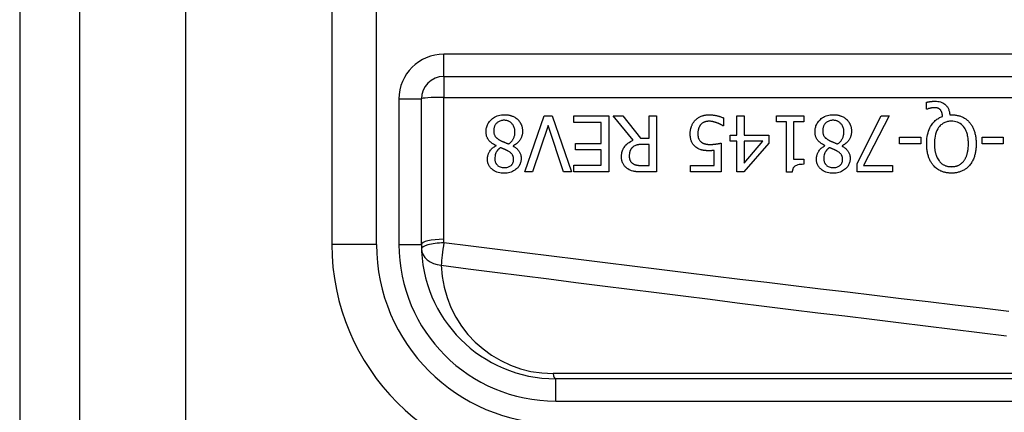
# Model space of a CAD drawing. Header units: inches. Extents: x 3.3 to 95.3, y 5.9 to 50.1.
# Tile 32 of 71: x 3.348 to 4.214, y 33.587 to 33.932. Entities that reach past the tile are written whole.
import ezdxf

# ---------------------------------------------------------------- set-up
doc = ezdxf.new("R2010")
doc.units = ezdxf.units.IN
doc.header["$MEASUREMENT"] = 0
doc.layers.add('Visible Edges(ANSI)', color=7, linetype='Continuous', lineweight=25)
doc.layers.add('Visible Tangent Edges(ANSI)', color=7, linetype='Continuous', lineweight=25)

msp = doc.modelspace()

# ---------------------------------------------------------------- linework, layer by layer
at = {"layer": 'Visible Edges(ANSI)'}
for p, q in [((3.34808, 38.02566), (3.34808, 18.51466)), ((3.40108, 18.51466), (3.40108, 38.02566)), ((3.62247, 34.10866), (3.62247, 33.73465)), ((3.72089, 33.8823), (4.37287, 33.8823)), ((3.70121, 33.73465), (3.70121, 33.86261)), ((4.14534, 33.85372), (4.14534, 33.85966)), ((3.79232, 33.79841), (3.80927, 33.84762)), ((3.80927, 33.84762), (3.81633, 33.84762)), ((3.81633, 33.84762), (3.83328, 33.79841)), ((3.83519, 33.8418), (3.83519, 33.84762)), ((3.83519, 33.84762), (3.86598, 33.84762)), ((3.86598, 33.84762), (3.86598, 33.79841)), ((3.8874, 33.82621), (3.86989, 33.84762)), ((3.86989, 33.84762), (3.87838, 33.84762)), ((3.87838, 33.84762), (3.89394, 33.82804)), ((3.90143, 33.84762), (3.90797, 33.84762)), ((3.90143, 33.82804), (3.90143, 33.84762)), ((3.90797, 33.84762), (3.90797, 33.79841)), ((3.97856, 33.84762), (3.9849, 33.84762)), ((3.97856, 33.83071), (3.97856, 33.84762)), ((3.9849, 33.84762), (3.9849, 33.83071)), ((4.01342, 33.8426), (4.01342, 33.84762)), ((4.01342, 33.84762), (4.03743, 33.84762)), ((4.03743, 33.84762), (4.03743, 33.8426)), ((4.08425, 33.80579), (4.10554, 33.84762)), ((4.11256, 33.84762), (4.09007, 33.80419)), ((4.10554, 33.84762), (4.11256, 33.84762)), ((4.14622, 33.85372), (4.14534, 33.85372)), ((4.16576, 33.84866), (4.16728, 33.84866)), ((3.81262, 33.83929), (3.79898, 33.79841)), ((3.82626, 33.79841), (3.81262, 33.83929)), ((3.85944, 33.8418), (3.83519, 33.8418)), ((3.85944, 33.82353), (3.85944, 33.8418)), ((3.96692, 33.83889), (3.96644, 33.83889)), ((3.96692, 33.84587), (3.96692, 33.83889)), ((4.02215, 33.8426), (4.01342, 33.8426)), ((4.02215, 33.79825), (4.02215, 33.8426)), ((4.02849, 33.8426), (4.02849, 33.80961)), ((4.03743, 33.8426), (4.02849, 33.8426)), ((3.9727, 33.82541), (3.9727, 33.83071)), ((3.9727, 33.83071), (3.97856, 33.83071)), ((3.9849, 33.83071), (4.00664, 33.83071)), ((4.00664, 33.83071), (4.00664, 33.82377)), ((3.76684, 33.82142), (3.76684, 33.82162)), ((3.83683, 33.81771), (3.83683, 33.82353)), ((3.83683, 33.82353), (3.85944, 33.82353)), ((3.89394, 33.82804), (3.90143, 33.82804)), ((3.90143, 33.82258), (3.89569, 33.82258)), ((3.90143, 33.80407), (3.90143, 33.82258)), ((3.96488, 33.82377), (3.96488, 33.79841)), ((3.97856, 33.82541), (3.9727, 33.82541)), ((3.97856, 33.79841), (3.97856, 33.82541)), ((4.00664, 33.82377), (3.98462, 33.79841)), ((3.9849, 33.82541), (3.9849, 33.80619)), ((3.9849, 33.80619), (4.00145, 33.82541)), ((4.00145, 33.82541), (3.9849, 33.82541)), ((4.05605, 33.82142), (4.05605, 33.82162)), ((4.12169, 33.82309), (4.12169, 33.82908)), ((4.12169, 33.82908), (4.14032, 33.82908)), ((4.14032, 33.82309), (4.12169, 33.82309)), ((4.14032, 33.82908), (4.14032, 33.82309)), ((4.19416, 33.82309), (4.19416, 33.82908)), ((4.19416, 33.82908), (4.21278, 33.82908)), ((4.21278, 33.82309), (4.19416, 33.82309)), ((4.21278, 33.82908), (4.21278, 33.82309)), ((3.78183, 33.82134), (3.78183, 33.82114)), ((3.85944, 33.81771), (3.83683, 33.81771)), ((3.85944, 33.80423), (3.85944, 33.81771)), ((3.95854, 33.80419), (3.95854, 33.81731)), ((4.07105, 33.82134), (4.07105, 33.82114)), ((3.83519, 33.80423), (3.85944, 33.80423)), ((3.83519, 33.79841), (3.83519, 33.80423)), ((3.93788, 33.79841), (3.93788, 33.80419)), ((3.93788, 33.80419), (3.95854, 33.80419)), ((4.02849, 33.80961), (4.03743, 33.80961)), ((4.03743, 33.80961), (4.03743, 33.80511)), ((4.08425, 33.79841), (4.08425, 33.80579)), ((4.09007, 33.80419), (4.11547, 33.80419)), ((4.11547, 33.80419), (4.11547, 33.79841)), ((3.79898, 33.79841), (3.79232, 33.79841)), ((3.83328, 33.79841), (3.82626, 33.79841)), ((3.86598, 33.79841), (3.83519, 33.79841)), ((3.89493, 33.80407), (3.90143, 33.80407)), ((3.90797, 33.79841), (3.89529, 33.79841)), ((3.96488, 33.79841), (3.93788, 33.79841)), ((3.98462, 33.79841), (3.97856, 33.79841)), ((4.02726, 33.79825), (4.02215, 33.79825)), ((4.11547, 33.79841), (4.08425, 33.79841)), ((4.46838, 33.61654), (3.81932, 33.61654))]:
    msp.add_line(p, q, dxfattribs=at)
at = {"layer": 'Visible Edges(ANSI)', "flags": 128}
for points in [[(4.14534, 33.85966), (4.14574, 33.85976), (4.14613, 33.85985), (4.14652, 33.85993), (4.1469, 33.86), (4.14727, 33.86007), (4.14763, 33.86013), (4.14798, 33.86019), (4.14831, 33.86024), (4.14863, 33.86028), (4.14894, 33.86032), (4.14924, 33.86036), (4.14952, 33.86039), (4.14981, 33.86042), (4.1501, 33.86045), (4.15039, 33.86048), (4.15068, 33.8605), (4.15097, 33.86052), (4.15126, 33.86053), (4.15155, 33.86055), (4.15184, 33.86056), (4.15213, 33.86057), (4.15242, 33.86058), (4.15271, 33.86058), (4.153, 33.86058)], [(4.153, 33.86058), (4.15417, 33.86055), (4.15533, 33.86043), (4.15647, 33.86024), (4.1576, 33.85995), (4.1587, 33.85955), (4.1597, 33.85909), (4.16057, 33.85858), (4.16131, 33.85806), (4.16193, 33.85755), (4.16244, 33.85707), (4.16289, 33.85658), (4.1633, 33.85608), (4.16368, 33.85554), (4.16403, 33.85499), (4.16434, 33.85441), (4.16463, 33.85382), (4.16487, 33.8532), (4.16509, 33.85257), (4.16527, 33.85194), (4.16542, 33.85129), (4.16555, 33.85064), (4.16564, 33.84998), (4.16571, 33.84932), (4.16576, 33.84866)], [(3.7581, 33.8339), (3.75812, 33.83477), (3.75819, 33.83562), (3.75831, 33.83647), (3.75847, 33.83731), (3.75869, 33.83814), (3.75895, 33.83896), (3.75928, 33.83976), (3.75965, 33.84054), (3.76007, 33.84129), (3.76054, 33.842), (3.76105, 33.84269), (3.7616, 33.84336), (3.76219, 33.84399), (3.76287, 33.84463), (3.76364, 33.84529), (3.76451, 33.84594), (3.76549, 33.84656), (3.76658, 33.84713), (3.76776, 33.84764), (3.76899, 33.84805), (3.77025, 33.84836), (3.77154, 33.84857), (3.77283, 33.8487), (3.77413, 33.84874)], [(3.77413, 33.84874), (3.77457, 33.84873), (3.77501, 33.84872), (3.77545, 33.8487), (3.77589, 33.84867), (3.77633, 33.84863), (3.77676, 33.84859), (3.7772, 33.84853), (3.77763, 33.84847), (3.77806, 33.84839), (3.77849, 33.8483), (3.77891, 33.84821), (3.77934, 33.8481), (3.77976, 33.84799), (3.78018, 33.84786), (3.78059, 33.84772), (3.78102, 33.84757), (3.78151, 33.84737), (3.78208, 33.84712), (3.7827, 33.84681), (3.78337, 33.84645), (3.78405, 33.84602), (3.78471, 33.84556), (3.78534, 33.84505), (3.78594, 33.84451)], [(3.94195, 33.84383), (3.94247, 33.84436), (3.94301, 33.84486), (3.94358, 33.84532), (3.94417, 33.84575), (3.94478, 33.84616), (3.94541, 33.84653), (3.94607, 33.84688), (3.94673, 33.84719), (3.94736, 33.84746), (3.94796, 33.84769), (3.94852, 33.84787), (3.94904, 33.84802), (3.94951, 33.84815), (3.94994, 33.84824), (3.95034, 33.84832), (3.95075, 33.8484), (3.95116, 33.84846), (3.95157, 33.84851), (3.95198, 33.84856), (3.95239, 33.8486), (3.9528, 33.84862), (3.95321, 33.84864), (3.95362, 33.84865), (3.95404, 33.84866)], [(3.95404, 33.84866), (3.95456, 33.84865), (3.95508, 33.84864), (3.9556, 33.84862), (3.95612, 33.84859), (3.95664, 33.84855), (3.95716, 33.8485), (3.95768, 33.84845), (3.9582, 33.84838), (3.95871, 33.84831), (3.95923, 33.84822), (3.95974, 33.84813), (3.96025, 33.84803), (3.96077, 33.84793), (3.96128, 33.84781), (3.96181, 33.84768), (3.96235, 33.84754), (3.96291, 33.84738), (3.96347, 33.84722), (3.96404, 33.84703), (3.96462, 33.84683), (3.9652, 33.84662), (3.96577, 33.84638), (3.96635, 33.84613), (3.96692, 33.84587)], [(4.04732, 33.8339), (4.04734, 33.83477), (4.04741, 33.83562), (4.04752, 33.83647), (4.04768, 33.83731), (4.0479, 33.83814), (4.04817, 33.83896), (4.04849, 33.83976), (4.04886, 33.84054), (4.04929, 33.84129), (4.04975, 33.842), (4.05026, 33.84269), (4.05081, 33.84336), (4.05141, 33.84399), (4.05208, 33.84463), (4.05285, 33.84529), (4.05372, 33.84594), (4.0547, 33.84656), (4.05579, 33.84713), (4.05698, 33.84764), (4.05821, 33.84805), (4.05947, 33.84836), (4.06075, 33.84857), (4.06205, 33.8487), (4.06335, 33.84874)], [(4.06335, 33.84874), (4.06379, 33.84873), (4.06423, 33.84872), (4.06467, 33.8487), (4.0651, 33.84867), (4.06554, 33.84863), (4.06598, 33.84859), (4.06641, 33.84853), (4.06684, 33.84847), (4.06727, 33.84839), (4.0677, 33.8483), (4.06813, 33.84821), (4.06855, 33.8481), (4.06897, 33.84799), (4.06939, 33.84786), (4.06981, 33.84772), (4.07023, 33.84757), (4.07073, 33.84737), (4.07129, 33.84712), (4.07192, 33.84681), (4.07258, 33.84645), (4.07327, 33.84602), (4.07393, 33.84556), (4.07455, 33.84505), (4.07515, 33.84451)], [(4.15192, 33.85488), (4.15175, 33.85488), (4.15158, 33.85487), (4.15141, 33.85486), (4.15124, 33.85485), (4.15107, 33.85484), (4.1509, 33.85482), (4.15072, 33.8548), (4.15055, 33.85478), (4.15038, 33.85476), (4.1502, 33.85473), (4.15003, 33.85471), (4.14986, 33.85468), (4.14969, 33.85464), (4.14952, 33.85461), (4.14935, 33.85458), (4.14918, 33.85454), (4.14901, 33.85451), (4.14885, 33.85447), (4.14863, 33.85442), (4.14825, 33.85433), (4.14777, 33.8542), (4.14723, 33.85406), (4.1467, 33.85389), (4.14622, 33.85372)], [(4.15759, 33.85289), (4.15743, 33.85305), (4.15727, 33.85322), (4.1571, 33.85337), (4.15693, 33.85352), (4.15675, 33.85366), (4.15657, 33.85379), (4.15638, 33.85392), (4.15618, 33.85404), (4.15598, 33.85415), (4.15577, 33.85425), (4.15556, 33.85434), (4.15534, 33.85443), (4.15511, 33.8545), (4.15486, 33.85457), (4.1546, 33.85464), (4.15433, 33.85469), (4.15404, 33.85474), (4.15374, 33.85478), (4.15344, 33.85481), (4.15313, 33.85484), (4.15283, 33.85486), (4.15252, 33.85487), (4.15222, 33.85488), (4.15192, 33.85488)], [(4.15946, 33.84726), (4.15944, 33.84747), (4.15942, 33.84767), (4.1594, 33.84788), (4.15937, 33.84808), (4.15934, 33.84829), (4.15931, 33.8485), (4.15928, 33.8487), (4.15924, 33.84891), (4.1592, 33.84911), (4.15916, 33.84931), (4.15911, 33.84952), (4.15906, 33.84972), (4.15901, 33.84992), (4.15896, 33.85012), (4.1589, 33.85032), (4.15884, 33.85052), (4.15877, 33.85073), (4.15868, 33.85098), (4.15856, 33.85128), (4.15842, 33.8516), (4.15825, 33.85194), (4.15805, 33.85227), (4.15783, 33.85259), (4.15759, 33.85289)], [(4.16728, 33.84866), (4.16802, 33.84865), (4.16876, 33.84862), (4.1695, 33.84857), (4.17024, 33.8485), (4.17097, 33.84841), (4.1717, 33.84829), (4.17242, 33.84815), (4.17314, 33.84799), (4.17385, 33.84781), (4.17456, 33.8476), (4.17526, 33.84736), (4.17595, 33.84709), (4.17664, 33.8468), (4.17731, 33.84649), (4.17797, 33.84614), (4.17861, 33.84578), (4.17925, 33.84538), (4.17986, 33.84496), (4.18046, 33.84451), (4.18104, 33.84405), (4.18159, 33.84356), (4.18213, 33.84304), (4.18265, 33.84251), (4.18315, 33.84196)], [(3.77405, 33.84383), (3.77327, 33.84381), (3.7725, 33.84374), (3.77173, 33.84361), (3.77097, 33.84343), (3.77024, 33.84318), (3.76954, 33.84287), (3.76891, 33.84253), (3.76836, 33.84216), (3.76788, 33.84178), (3.76745, 33.8414), (3.76708, 33.84101), (3.76673, 33.8406), (3.76642, 33.84017), (3.76613, 33.83972), (3.76588, 33.83925), (3.76566, 33.83876), (3.76546, 33.83826), (3.7653, 33.83774), (3.76516, 33.83722), (3.76506, 33.83669), (3.76498, 33.83616), (3.76492, 33.83562), (3.76489, 33.83508), (3.76488, 33.83454)], [(3.78351, 33.83354), (3.78348, 33.83433), (3.78342, 33.83511), (3.7833, 33.83589), (3.78313, 33.83665), (3.78291, 33.8374), (3.78263, 33.83814), (3.7823, 33.83883), (3.78194, 33.83945), (3.78155, 33.84002), (3.78115, 33.84054), (3.78074, 33.841), (3.78033, 33.84141), (3.7799, 33.84179), (3.77945, 33.84215), (3.77898, 33.84247), (3.77849, 33.84276), (3.77797, 33.84302), (3.77744, 33.84324), (3.77689, 33.84343), (3.77634, 33.84358), (3.77578, 33.84369), (3.77521, 33.84377), (3.77463, 33.84382), (3.77405, 33.84383)], [(3.78594, 33.84451), (3.78623, 33.84422), (3.78652, 33.84392), (3.78679, 33.84361), (3.78706, 33.8433), (3.78731, 33.84297), (3.78755, 33.84265), (3.78778, 33.84231), (3.788, 33.84197), (3.78821, 33.84161), (3.78841, 33.84126), (3.7886, 33.84089), (3.78878, 33.84052), (3.78895, 33.84014), (3.78912, 33.83973), (3.78929, 33.83928), (3.78945, 33.8388), (3.7896, 33.83827), (3.78975, 33.83771), (3.78988, 33.83711), (3.78998, 33.8365), (3.79006, 33.83588), (3.79012, 33.83526), (3.79016, 33.83464), (3.79017, 33.83402)], [(3.9376, 33.83199), (3.93761, 33.83248), (3.93763, 33.83297), (3.93765, 33.83345), (3.93769, 33.83394), (3.93775, 33.83442), (3.93781, 33.8349), (3.93788, 33.83538), (3.93797, 33.83586), (3.93807, 33.83633), (3.93819, 33.8368), (3.93831, 33.83727), (3.93845, 33.83774), (3.93861, 33.8382), (3.93878, 33.83866), (3.93896, 33.83913), (3.93918, 33.83962), (3.93941, 33.84013), (3.93968, 33.84064), (3.93997, 33.84117), (3.9403, 33.8417), (3.94066, 33.84223), (3.94105, 33.84277), (3.94148, 33.8433), (3.94195, 33.84383)], [(3.94682, 33.83996), (3.94665, 33.83976), (3.94648, 33.83954), (3.94633, 33.83933), (3.94618, 33.83911), (3.94603, 33.83889), (3.9459, 33.83866), (3.94576, 33.83843), (3.94564, 33.8382), (3.94552, 33.83796), (3.94541, 33.83772), (3.9453, 33.83748), (3.9452, 33.83723), (3.9451, 33.83698), (3.94501, 33.83673), (3.94492, 33.83647), (3.94483, 33.83617), (3.94474, 33.83582), (3.94464, 33.83543), (3.94456, 33.83498), (3.94447, 33.83449), (3.94441, 33.83394), (3.94435, 33.83333), (3.94432, 33.83267), (3.9443, 33.83195)], [(3.95392, 33.84295), (3.95367, 33.84295), (3.95343, 33.84294), (3.95319, 33.84293), (3.95296, 33.84291), (3.95272, 33.84289), (3.95248, 33.84286), (3.95225, 33.84283), (3.95201, 33.84279), (3.95178, 33.84274), (3.95155, 33.84269), (3.95131, 33.84264), (3.95108, 33.84258), (3.95085, 33.84251), (3.95063, 33.84244), (3.9504, 33.84236), (3.95017, 33.84228), (3.94993, 33.84219), (3.94961, 33.84206), (3.94921, 33.84186), (3.94874, 33.8416), (3.94823, 33.84126), (3.94772, 33.84086), (3.94725, 33.84043), (3.94682, 33.83996)], [(3.96113, 33.84152), (3.96093, 33.84159), (3.96073, 33.84166), (3.96052, 33.84173), (3.96032, 33.84179), (3.96011, 33.84186), (3.9599, 33.84193), (3.9597, 33.84199), (3.95949, 33.84206), (3.95928, 33.84212), (3.95907, 33.84218), (3.95886, 33.84224), (3.95865, 33.8423), (3.95844, 33.84236), (3.95823, 33.84241), (3.95802, 33.84246), (3.95781, 33.84252), (3.9576, 33.84257), (3.95737, 33.84262), (3.95703, 33.84269), (3.9566, 33.84276), (3.95608, 33.84284), (3.95546, 33.8429), (3.95474, 33.84294), (3.95392, 33.84295)], [(3.96644, 33.83889), (3.96633, 33.83896), (3.96621, 33.83905), (3.96609, 33.83913), (3.96595, 33.83922), (3.9658, 33.83931), (3.96565, 33.83941), (3.96548, 33.83951), (3.9653, 33.83961), (3.96512, 33.83972), (3.96492, 33.83983), (3.96471, 33.83994), (3.9645, 33.84005), (3.96427, 33.84017), (3.96404, 33.84028), (3.96379, 33.8404), (3.96353, 33.84052), (3.96327, 33.84064), (3.96299, 33.84077), (3.96271, 33.84089), (3.96241, 33.84102), (3.96211, 33.84114), (3.96179, 33.84127), (3.96147, 33.84139), (3.96113, 33.84152)], [(4.06327, 33.84383), (4.06249, 33.84381), (4.06171, 33.84374), (4.06094, 33.84361), (4.06019, 33.84343), (4.05945, 33.84318), (4.05875, 33.84287), (4.05813, 33.84253), (4.05757, 33.84216), (4.05709, 33.84178), (4.05667, 33.8414), (4.05629, 33.84101), (4.05595, 33.8406), (4.05563, 33.84017), (4.05535, 33.83972), (4.05509, 33.83925), (4.05487, 33.83876), (4.05467, 33.83826), (4.05451, 33.83774), (4.05438, 33.83722), (4.05427, 33.83669), (4.05419, 33.83616), (4.05414, 33.83562), (4.05411, 33.83508), (4.0541, 33.83454)], [(4.07272, 33.83354), (4.0727, 33.83433), (4.07263, 33.83511), (4.07252, 33.83589), (4.07235, 33.83665), (4.07212, 33.8374), (4.07184, 33.83814), (4.07151, 33.83883), (4.07115, 33.83945), (4.07077, 33.84002), (4.07036, 33.84054), (4.06995, 33.841), (4.06954, 33.84141), (4.06911, 33.84179), (4.06866, 33.84215), (4.06819, 33.84247), (4.0677, 33.84276), (4.06719, 33.84302), (4.06665, 33.84324), (4.06611, 33.84343), (4.06555, 33.84358), (4.06499, 33.84369), (4.06442, 33.84377), (4.06385, 33.84382), (4.06327, 33.84383)], [(4.07515, 33.84451), (4.07545, 33.84422), (4.07573, 33.84392), (4.07601, 33.84361), (4.07627, 33.8433), (4.07652, 33.84297), (4.07676, 33.84265), (4.077, 33.84231), (4.07722, 33.84197), (4.07743, 33.84161), (4.07763, 33.84126), (4.07782, 33.84089), (4.078, 33.84052), (4.07816, 33.84014), (4.07833, 33.83973), (4.0785, 33.83928), (4.07866, 33.8388), (4.07882, 33.83827), (4.07896, 33.83771), (4.07909, 33.83711), (4.0792, 33.8365), (4.07928, 33.83588), (4.07933, 33.83526), (4.07937, 33.83464), (4.07938, 33.83402)], [(4.1455, 33.82305), (4.14553, 33.82466), (4.14561, 33.82627), (4.14576, 33.82788), (4.14598, 33.82948), (4.14627, 33.83107), (4.14665, 33.83264), (4.14711, 33.83418), (4.14766, 33.83568), (4.14828, 33.83708), (4.14893, 33.83834), (4.14962, 33.83948), (4.15031, 33.84049), (4.15101, 33.84139), (4.15169, 33.84218), (4.15234, 33.84287), (4.15302, 33.84352), (4.15373, 33.84413), (4.15447, 33.8447), (4.15524, 33.84523), (4.15605, 33.84572), (4.15687, 33.84617), (4.15771, 33.84658), (4.15858, 33.84694), (4.15946, 33.84726)], [(4.16724, 33.84307), (4.1664, 33.84305), (4.16556, 33.84299), (4.16473, 33.84289), (4.16391, 33.84273), (4.1631, 33.84253), (4.16231, 33.84228), (4.16152, 33.84197), (4.16077, 33.84161), (4.16004, 33.84121), (4.15935, 33.84076), (4.15868, 33.84026), (4.15805, 33.83972), (4.15743, 33.83913), (4.15675, 33.83839), (4.15601, 33.83744), (4.15526, 33.83628), (4.15451, 33.83487), (4.15386, 33.83327), (4.15334, 33.83163), (4.15294, 33.82994), (4.15265, 33.82824), (4.15246, 33.82652), (4.15236, 33.82478), (4.15232, 33.82305)], [(4.18219, 33.82305), (4.18218, 33.82407), (4.18214, 33.8251), (4.18208, 33.82613), (4.18199, 33.82716), (4.18186, 33.82819), (4.18171, 33.82921), (4.18151, 33.83022), (4.18128, 33.83123), (4.181, 33.83221), (4.18068, 33.83318), (4.1803, 33.83416), (4.17984, 33.83517), (4.17929, 33.8362), (4.17862, 33.83723), (4.17784, 33.83825), (4.17694, 33.83924), (4.17596, 33.84014), (4.17489, 33.84092), (4.17374, 33.8416), (4.17252, 33.84215), (4.17124, 33.84257), (4.16992, 33.84286), (4.16859, 33.84302), (4.16724, 33.84307)], [(4.18315, 33.84196), (4.18364, 33.84136), (4.18411, 33.84075), (4.18456, 33.84012), (4.18498, 33.83947), (4.18537, 33.83882), (4.18574, 33.83814), (4.18609, 33.83746), (4.18642, 33.83676), (4.18672, 33.83605), (4.187, 33.83533), (4.18727, 33.83459), (4.18752, 33.83384), (4.18775, 33.83306), (4.18796, 33.83227), (4.18815, 33.83145), (4.18833, 33.83061), (4.18849, 33.82975), (4.18862, 33.82887), (4.18874, 33.82796), (4.18884, 33.82703), (4.18891, 33.82608), (4.18897, 33.82509), (4.189, 33.82409), (4.18901, 33.82305)], [(3.76684, 33.82162), (3.76614, 33.82195), (3.76545, 33.82231), (3.76478, 33.82269), (3.76412, 33.8231), (3.76347, 33.82353), (3.76285, 33.82399), (3.76225, 33.82447), (3.76167, 33.82499), (3.76113, 33.82553), (3.76064, 33.82609), (3.76021, 33.82663), (3.75983, 33.82718), (3.75951, 33.82772), (3.75923, 33.82826), (3.759, 33.8288), (3.75879, 33.82934), (3.75862, 33.8299), (3.75847, 33.83045), (3.75836, 33.83102), (3.75826, 33.83159), (3.75819, 33.83217), (3.75814, 33.83274), (3.75811, 33.83332), (3.7581, 33.8339)], [(3.76488, 33.83454), (3.76489, 33.83401), (3.76492, 33.83348), (3.76498, 33.83294), (3.76506, 33.83241), (3.76516, 33.83189), (3.7653, 33.83138), (3.76548, 33.83088), (3.76568, 33.83042), (3.76589, 33.83001), (3.76612, 33.82965), (3.76637, 33.82932), (3.76662, 33.82902), (3.76688, 33.82874), (3.76716, 33.82847), (3.76746, 33.82821), (3.76777, 33.82795), (3.7681, 33.82769), (3.76844, 33.82745), (3.76879, 33.8272), (3.76916, 33.82697), (3.76953, 33.82674), (3.7699, 33.82651), (3.77028, 33.8263), (3.77066, 33.82609)], [(3.77788, 33.82301), (3.77824, 33.82326), (3.77859, 33.82351), (3.77892, 33.82377), (3.77925, 33.82404), (3.77957, 33.82433), (3.77988, 33.82462), (3.78018, 33.82492), (3.78047, 33.82523), (3.78074, 33.82555), (3.78101, 33.82589), (3.78127, 33.82623), (3.78151, 33.82659), (3.78176, 33.82697), (3.782, 33.8274), (3.78225, 33.82786), (3.78249, 33.82838), (3.78272, 33.82894), (3.78293, 33.82955), (3.78311, 33.8302), (3.78326, 33.83086), (3.78337, 33.83152), (3.78345, 33.83219), (3.78349, 33.83287), (3.78351, 33.83354)], [(3.79017, 33.83402), (3.79016, 33.83348), (3.79013, 33.83295), (3.79008, 33.83242), (3.79001, 33.8319), (3.78992, 33.83138), (3.78981, 33.83086), (3.78968, 33.83035), (3.78952, 33.82984), (3.78935, 33.82933), (3.78916, 33.82883), (3.78893, 33.82832), (3.78867, 33.82779), (3.78836, 33.82723), (3.78801, 33.82664), (3.7876, 33.82605), (3.78714, 33.82545), (3.78662, 33.82484), (3.78603, 33.82424), (3.7854, 33.82366), (3.78474, 33.82312), (3.78405, 33.82262), (3.78333, 33.82216), (3.78259, 33.82173), (3.78183, 33.82134)], [(3.94267, 33.8201), (3.94217, 33.8205), (3.94169, 33.82092), (3.94124, 33.82136), (3.94081, 33.82183), (3.94041, 33.82231), (3.94003, 33.82282), (3.93967, 33.82335), (3.93935, 33.8239), (3.93906, 33.82445), (3.93881, 33.82498), (3.93859, 33.82551), (3.93841, 33.82602), (3.93826, 33.82653), (3.93813, 33.82702), (3.93802, 33.8275), (3.93792, 33.82799), (3.93784, 33.82849), (3.93778, 33.82898), (3.93772, 33.82949), (3.93768, 33.82999), (3.93764, 33.83049), (3.93762, 33.83099), (3.93761, 33.83149), (3.9376, 33.83199)], [(3.9443, 33.83195), (3.94431, 33.83167), (3.94431, 33.83139), (3.94432, 33.83112), (3.94434, 33.83084), (3.94436, 33.83057), (3.94438, 33.8303), (3.94441, 33.83003), (3.94445, 33.82976), (3.94449, 33.8295), (3.94454, 33.82924), (3.9446, 33.82898), (3.94466, 33.82873), (3.94472, 33.82848), (3.9448, 33.82824), (3.94488, 33.828), (3.94497, 33.82777), (3.94507, 33.82752), (3.94522, 33.82722), (3.94541, 33.82685), (3.94566, 33.82645), (3.94597, 33.82601), (3.94631, 33.8256), (3.94669, 33.82521), (3.9471, 33.82485)], [(4.05605, 33.82162), (4.05535, 33.82195), (4.05467, 33.82231), (4.05399, 33.82269), (4.05333, 33.8231), (4.05269, 33.82353), (4.05206, 33.82399), (4.05146, 33.82447), (4.05089, 33.82499), (4.05034, 33.82553), (4.04985, 33.82609), (4.04942, 33.82663), (4.04905, 33.82718), (4.04872, 33.82772), (4.04845, 33.82826), (4.04821, 33.8288), (4.04801, 33.82934), (4.04783, 33.8299), (4.04769, 33.83045), (4.04757, 33.83102), (4.04747, 33.83159), (4.0474, 33.83217), (4.04735, 33.83274), (4.04733, 33.83332), (4.04732, 33.8339)], [(4.0541, 33.83454), (4.05411, 33.83401), (4.05414, 33.83348), (4.05419, 33.83294), (4.05427, 33.83241), (4.05438, 33.83189), (4.05452, 33.83138), (4.05469, 33.83088), (4.05489, 33.83042), (4.05511, 33.83001), (4.05534, 33.82965), (4.05558, 33.82932), (4.05584, 33.82902), (4.0561, 33.82874), (4.05638, 33.82847), (4.05667, 33.82821), (4.05699, 33.82795), (4.05732, 33.82769), (4.05766, 33.82745), (4.05801, 33.8272), (4.05837, 33.82697), (4.05874, 33.82674), (4.05911, 33.82651), (4.0595, 33.8263), (4.05988, 33.82609)], [(4.0671, 33.82301), (4.06745, 33.82326), (4.0678, 33.82351), (4.06814, 33.82377), (4.06847, 33.82404), (4.06878, 33.82433), (4.06909, 33.82462), (4.06939, 33.82492), (4.06968, 33.82523), (4.06996, 33.82555), (4.07022, 33.82589), (4.07048, 33.82623), (4.07072, 33.82659), (4.07097, 33.82697), (4.07122, 33.8274), (4.07146, 33.82786), (4.0717, 33.82838), (4.07193, 33.82894), (4.07214, 33.82955), (4.07232, 33.8302), (4.07247, 33.83086), (4.07258, 33.83152), (4.07266, 33.83219), (4.07271, 33.83287), (4.07272, 33.83354)], [(4.07938, 33.83402), (4.07937, 33.83348), (4.07934, 33.83295), (4.07929, 33.83242), (4.07922, 33.8319), (4.07913, 33.83138), (4.07902, 33.83086), (4.07889, 33.83035), (4.07874, 33.82984), (4.07856, 33.82933), (4.07837, 33.82883), (4.07815, 33.82832), (4.07788, 33.82779), (4.07758, 33.82723), (4.07722, 33.82664), (4.07682, 33.82605), (4.07636, 33.82545), (4.07583, 33.82484), (4.07525, 33.82424), (4.07461, 33.82366), (4.07395, 33.82312), (4.07326, 33.82262), (4.07255, 33.82216), (4.07181, 33.82173), (4.07105, 33.82134)], [(3.77066, 33.82609), (3.77082, 33.826), (3.77098, 33.82591), (3.77114, 33.82583), (3.77131, 33.82574), (3.77149, 33.82565), (3.77168, 33.82557), (3.77187, 33.82548), (3.77208, 33.82539), (3.7723, 33.82529), (3.77253, 33.82519), (3.77277, 33.82509), (3.77303, 33.82498), (3.77331, 33.82486), (3.77361, 33.82474), (3.77393, 33.82461), (3.77427, 33.82447), (3.77463, 33.82433), (3.77501, 33.82417), (3.77542, 33.82401), (3.77586, 33.82383), (3.77632, 33.82365), (3.77681, 33.82345), (3.77733, 33.82324), (3.77788, 33.82301)], [(3.87719, 33.81177), (3.87719, 33.81226), (3.87721, 33.81275), (3.87724, 33.81324), (3.87728, 33.81372), (3.87734, 33.81421), (3.87741, 33.81469), (3.87749, 33.81517), (3.87759, 33.81565), (3.87771, 33.81612), (3.87784, 33.81659), (3.87798, 33.81706), (3.87815, 33.81752), (3.87833, 33.81798), (3.87857, 33.81853), (3.87892, 33.81922), (3.8794, 33.82002), (3.88001, 33.8209), (3.88079, 33.82183), (3.88172, 33.82278), (3.88273, 33.82364), (3.88381, 33.82441), (3.88496, 33.8251), (3.88616, 33.8257), (3.8874, 33.82621)], [(3.89569, 33.82258), (3.89541, 33.82257), (3.89512, 33.82257), (3.89483, 33.82256), (3.89455, 33.82255), (3.89426, 33.82254), (3.89397, 33.82253), (3.89368, 33.82251), (3.89339, 33.82249), (3.89311, 33.82246), (3.89282, 33.82243), (3.89253, 33.8224), (3.89225, 33.82236), (3.89196, 33.82232), (3.89168, 33.82228), (3.8914, 33.82223), (3.89111, 33.82218), (3.89083, 33.82213), (3.89055, 33.82207), (3.89014, 33.82196), (3.88956, 33.82178), (3.88887, 33.82149), (3.88813, 33.82108), (3.88743, 33.82059), (3.8868, 33.82002)], [(3.9471, 33.82485), (3.94735, 33.82464), (3.94761, 33.82444), (3.94788, 33.82425), (3.94815, 33.82407), (3.94844, 33.82391), (3.94873, 33.82376), (3.94902, 33.82362), (3.94933, 33.82349), (3.94964, 33.82337), (3.94996, 33.82327), (3.95029, 33.82317), (3.95063, 33.82308), (3.95098, 33.82299), (3.95133, 33.82292), (3.9517, 33.82285), (3.95207, 33.82279), (3.95244, 33.82274), (3.95282, 33.82269), (3.9532, 33.82266), (3.95359, 33.82263), (3.95398, 33.8226), (3.95437, 33.82259), (3.95476, 33.82258), (3.95515, 33.82258)], [(3.95515, 33.82258), (3.95559, 33.82258), (3.95603, 33.82259), (3.95647, 33.8226), (3.95691, 33.82262), (3.95735, 33.82265), (3.95779, 33.82268), (3.95823, 33.82271), (3.95867, 33.82275), (3.95911, 33.8228), (3.95955, 33.82285), (3.96, 33.82291), (3.96045, 33.82297), (3.96089, 33.82304), (3.96133, 33.82311), (3.96177, 33.82318), (3.96219, 33.82325), (3.9626, 33.82332), (3.963, 33.8234), (3.96337, 33.82347), (3.96373, 33.82353), (3.96406, 33.8236), (3.96437, 33.82366), (3.96464, 33.82372), (3.96488, 33.82377)], [(4.05988, 33.82609), (4.06003, 33.826), (4.06019, 33.82591), (4.06036, 33.82583), (4.06053, 33.82574), (4.0607, 33.82565), (4.06089, 33.82557), (4.06108, 33.82548), (4.06129, 33.82539), (4.06151, 33.82529), (4.06174, 33.82519), (4.06199, 33.82509), (4.06225, 33.82498), (4.06253, 33.82486), (4.06283, 33.82474), (4.06314, 33.82461), (4.06348, 33.82447), (4.06384, 33.82433), (4.06423, 33.82417), (4.06464, 33.82401), (4.06507, 33.82383), (4.06553, 33.82365), (4.06602, 33.82345), (4.06655, 33.82324), (4.0671, 33.82301)], [(4.1514, 33.80407), (4.15094, 33.80463), (4.1505, 33.8052), (4.15009, 33.80578), (4.14969, 33.80638), (4.14932, 33.80699), (4.14896, 33.80762), (4.14863, 33.80825), (4.14831, 33.8089), (4.14802, 33.80956), (4.14774, 33.81022), (4.14748, 33.8109), (4.14723, 33.8116), (4.14699, 33.81233), (4.14676, 33.8131), (4.14654, 33.81391), (4.14634, 33.81475), (4.14616, 33.81564), (4.146, 33.81656), (4.14585, 33.81753), (4.14573, 33.81854), (4.14563, 33.8196), (4.14556, 33.8207), (4.14552, 33.82185), (4.1455, 33.82305)], [(4.15232, 33.82305), (4.15232, 33.8225), (4.15234, 33.82195), (4.15235, 33.8214), (4.15238, 33.82084), (4.15241, 33.82029), (4.15245, 33.81973), (4.1525, 33.81918), (4.15256, 33.81862), (4.15263, 33.81807), (4.15271, 33.81752), (4.1528, 33.81697), (4.1529, 33.81642), (4.15301, 33.81588), (4.15313, 33.81534), (4.15326, 33.81481), (4.15341, 33.81427), (4.15358, 33.81368), (4.15381, 33.81301), (4.15407, 33.81227), (4.1544, 33.81148), (4.15478, 33.81066), (4.15523, 33.80982), (4.15575, 33.80897), (4.15635, 33.80814)], [(4.17816, 33.80814), (4.17847, 33.80854), (4.17875, 33.80895), (4.17902, 33.80938), (4.17928, 33.80981), (4.17952, 33.81025), (4.17975, 33.81069), (4.17997, 33.81115), (4.18017, 33.81161), (4.18037, 33.81207), (4.18054, 33.81254), (4.18071, 33.81302), (4.18087, 33.8135), (4.18104, 33.81403), (4.1812, 33.81461), (4.18135, 33.81522), (4.1815, 33.81589), (4.18165, 33.8166), (4.18178, 33.81736), (4.18189, 33.81818), (4.18199, 33.81904), (4.18208, 33.81996), (4.18214, 33.82093), (4.18218, 33.82196), (4.18219, 33.82305)], [(4.18901, 33.82305), (4.18901, 33.82226), (4.18899, 33.82145), (4.18895, 33.82065), (4.1889, 33.81985), (4.18884, 33.81904), (4.18876, 33.81824), (4.18866, 33.81744), (4.18854, 33.81664), (4.18841, 33.81584), (4.18825, 33.81505), (4.18808, 33.81427), (4.18788, 33.81349), (4.18766, 33.81272), (4.18742, 33.81196), (4.18715, 33.81119), (4.18685, 33.81041), (4.18652, 33.80962), (4.18615, 33.80882), (4.18575, 33.80801), (4.18531, 33.80721), (4.18482, 33.80641), (4.1843, 33.80562), (4.18373, 33.80484), (4.18311, 33.80407)], [(3.75934, 33.80981), (3.75935, 33.81027), (3.75937, 33.81072), (3.75942, 33.81116), (3.75948, 33.8116), (3.75956, 33.81204), (3.75966, 33.81248), (3.75977, 33.81291), (3.7599, 33.81335), (3.76004, 33.81377), (3.7602, 33.8142), (3.76038, 33.81464), (3.76061, 33.81513), (3.76088, 33.81566), (3.76119, 33.81622), (3.76155, 33.8168), (3.76197, 33.8174), (3.76245, 33.818), (3.76298, 33.8186), (3.76355, 33.81916), (3.76415, 33.81968), (3.76478, 33.82017), (3.76544, 33.82062), (3.76613, 33.82104), (3.76684, 33.82142)], [(3.7707, 33.81974), (3.77048, 33.81957), (3.77025, 33.81939), (3.77003, 33.81921), (3.76981, 33.81902), (3.76959, 33.81883), (3.76937, 33.81863), (3.76916, 33.81843), (3.76895, 33.81822), (3.76875, 33.81802), (3.76855, 33.8178), (3.76836, 33.81759), (3.76817, 33.81736), (3.76799, 33.81714), (3.76781, 33.81691), (3.76764, 33.81668), (3.76748, 33.81644), (3.76733, 33.8162), (3.76711, 33.81582), (3.76683, 33.81524), (3.76651, 33.81444), (3.76621, 33.81343), (3.76598, 33.81227), (3.76584, 33.81109), (3.7658, 33.80989)], [(3.77764, 33.81667), (3.7775, 33.81675), (3.77734, 33.81684), (3.77716, 33.81693), (3.77697, 33.81704), (3.77675, 33.81715), (3.77652, 33.81727), (3.77627, 33.81739), (3.77601, 33.81752), (3.77573, 33.81766), (3.77544, 33.8178), (3.77514, 33.81794), (3.77483, 33.81808), (3.77451, 33.81823), (3.77419, 33.81838), (3.77385, 33.81853), (3.77351, 33.81867), (3.77317, 33.81882), (3.77282, 33.81896), (3.77247, 33.8191), (3.77211, 33.81924), (3.77176, 33.81938), (3.77141, 33.8195), (3.77105, 33.81963), (3.7707, 33.81974)], [(3.78235, 33.8095), (3.78235, 33.80976), (3.78234, 33.81002), (3.78232, 33.81028), (3.78229, 33.81054), (3.78226, 33.8108), (3.78222, 33.81106), (3.78216, 33.81131), (3.7821, 33.81156), (3.78203, 33.81182), (3.78196, 33.81206), (3.78187, 33.81231), (3.78176, 33.81256), (3.78164, 33.81284), (3.78147, 33.81314), (3.78127, 33.81348), (3.78101, 33.81385), (3.7807, 33.81423), (3.78034, 33.81463), (3.77993, 33.81503), (3.77951, 33.8154), (3.77906, 33.81575), (3.7786, 33.81608), (3.77813, 33.81638), (3.77764, 33.81667)], [(3.78183, 33.82114), (3.78224, 33.82089), (3.78266, 33.82064), (3.78306, 33.82037), (3.78347, 33.8201), (3.78387, 33.81982), (3.78426, 33.81952), (3.78464, 33.81922), (3.78502, 33.8189), (3.78538, 33.81858), (3.78574, 33.81824), (3.78608, 33.8179), (3.7864, 33.81754), (3.78671, 33.81718), (3.78701, 33.8168), (3.78731, 33.81637), (3.78761, 33.81589), (3.7879, 33.81534), (3.78818, 33.81473), (3.78843, 33.81404), (3.78863, 33.8133), (3.78879, 33.81255), (3.78889, 33.81179), (3.78895, 33.81102), (3.78897, 33.81025)], [(3.8868, 33.82002), (3.88657, 33.8198), (3.88636, 33.81958), (3.88615, 33.81934), (3.88596, 33.8191), (3.88577, 33.81885), (3.8856, 33.8186), (3.88543, 33.81834), (3.88527, 33.81807), (3.88513, 33.81779), (3.88499, 33.81751), (3.88486, 33.81722), (3.88474, 33.81692), (3.88463, 33.8166), (3.88452, 33.81626), (3.88442, 33.81591), (3.88433, 33.81554), (3.88425, 33.81515), (3.88418, 33.81474), (3.88413, 33.81434), (3.88408, 33.81393), (3.88405, 33.81352), (3.88402, 33.81311), (3.88401, 33.8127), (3.88401, 33.81229)], [(3.95408, 33.81703), (3.95372, 33.81703), (3.95336, 33.81704), (3.95299, 33.81705), (3.95262, 33.81706), (3.95226, 33.81707), (3.95188, 33.81709), (3.95151, 33.81711), (3.95114, 33.81714), (3.95077, 33.81717), (3.95039, 33.81721), (3.95002, 33.81725), (3.94965, 33.81729), (3.94929, 33.81734), (3.94892, 33.8174), (3.94856, 33.81746), (3.94821, 33.81753), (3.94785, 33.81761), (3.94748, 33.8177), (3.94694, 33.81785), (3.94622, 33.8181), (3.94536, 33.81846), (3.94442, 33.81894), (3.94353, 33.81949), (3.94267, 33.8201)], [(3.95854, 33.81731), (3.95839, 33.81729), (3.95823, 33.81727), (3.95807, 33.81725), (3.95791, 33.81723), (3.95776, 33.81722), (3.9576, 33.8172), (3.95744, 33.81719), (3.95728, 33.81717), (3.95713, 33.81716), (3.95697, 33.81714), (3.95681, 33.81713), (3.95665, 33.81712), (3.95649, 33.81711), (3.95633, 33.8171), (3.95616, 33.81709), (3.95596, 33.81708), (3.95576, 33.81707), (3.95554, 33.81706), (3.95531, 33.81705), (3.95508, 33.81705), (3.95483, 33.81704), (3.95458, 33.81704), (3.95433, 33.81703), (3.95408, 33.81703)], [(4.04855, 33.80981), (4.04856, 33.81027), (4.04859, 33.81072), (4.04863, 33.81116), (4.04869, 33.8116), (4.04877, 33.81204), (4.04887, 33.81248), (4.04898, 33.81291), (4.04911, 33.81335), (4.04925, 33.81377), (4.04941, 33.8142), (4.0496, 33.81464), (4.04982, 33.81513), (4.05009, 33.81566), (4.0504, 33.81622), (4.05077, 33.8168), (4.05118, 33.8174), (4.05166, 33.818), (4.05219, 33.8186), (4.05276, 33.81916), (4.05336, 33.81968), (4.054, 33.82017), (4.05465, 33.82062), (4.05534, 33.82104), (4.05605, 33.82142)], [(4.05992, 33.81974), (4.05969, 33.81957), (4.05947, 33.81939), (4.05924, 33.81921), (4.05902, 33.81902), (4.0588, 33.81883), (4.05859, 33.81863), (4.05838, 33.81843), (4.05817, 33.81822), (4.05796, 33.81802), (4.05776, 33.8178), (4.05757, 33.81759), (4.05738, 33.81736), (4.0572, 33.81714), (4.05703, 33.81691), (4.05686, 33.81668), (4.0567, 33.81644), (4.05654, 33.8162), (4.05633, 33.81582), (4.05604, 33.81524), (4.05573, 33.81444), (4.05542, 33.81343), (4.05519, 33.81227), (4.05506, 33.81109), (4.05501, 33.80989)], [(4.06686, 33.81667), (4.06672, 33.81675), (4.06656, 33.81684), (4.06638, 33.81693), (4.06618, 33.81704), (4.06596, 33.81715), (4.06573, 33.81727), (4.06548, 33.81739), (4.06522, 33.81752), (4.06494, 33.81766), (4.06466, 33.8178), (4.06436, 33.81794), (4.06405, 33.81808), (4.06373, 33.81823), (4.0634, 33.81838), (4.06307, 33.81853), (4.06273, 33.81867), (4.06238, 33.81882), (4.06203, 33.81896), (4.06168, 33.8191), (4.06133, 33.81924), (4.06097, 33.81938), (4.06062, 33.8195), (4.06027, 33.81963), (4.05992, 33.81974)], [(4.07156, 33.8095), (4.07156, 33.80976), (4.07155, 33.81002), (4.07153, 33.81028), (4.07151, 33.81054), (4.07147, 33.8108), (4.07143, 33.81106), (4.07138, 33.81131), (4.07132, 33.81156), (4.07125, 33.81182), (4.07117, 33.81206), (4.07108, 33.81231), (4.07098, 33.81256), (4.07085, 33.81284), (4.07069, 33.81314), (4.07048, 33.81348), (4.07023, 33.81385), (4.06992, 33.81423), (4.06955, 33.81463), (4.06915, 33.81503), (4.06872, 33.8154), (4.06828, 33.81575), (4.06781, 33.81608), (4.06734, 33.81638), (4.06686, 33.81667)], [(4.07105, 33.82114), (4.07146, 33.82089), (4.07187, 33.82064), (4.07228, 33.82037), (4.07268, 33.8201), (4.07308, 33.81982), (4.07347, 33.81952), (4.07386, 33.81922), (4.07423, 33.8189), (4.0746, 33.81858), (4.07495, 33.81824), (4.07529, 33.8179), (4.07562, 33.81754), (4.07593, 33.81718), (4.07622, 33.8168), (4.07652, 33.81637), (4.07683, 33.81589), (4.07712, 33.81534), (4.07739, 33.81473), (4.07764, 33.81404), (4.07785, 33.8133), (4.078, 33.81255), (4.0781, 33.81179), (4.07816, 33.81102), (4.07818, 33.81025)], [(3.77413, 33.79729), (3.7728, 33.79733), (3.77148, 33.79744), (3.77016, 33.79764), (3.76887, 33.79794), (3.7676, 33.79834), (3.76641, 33.79884), (3.76537, 33.79938), (3.76447, 33.79995), (3.76372, 33.80052), (3.7631, 33.80106), (3.76258, 33.80156), (3.76211, 33.80208), (3.76167, 33.80261), (3.76126, 33.80318), (3.76089, 33.80376), (3.76056, 33.80438), (3.76026, 33.80501), (3.76001, 33.80567), (3.7598, 33.80634), (3.75963, 33.80702), (3.7595, 33.80771), (3.75941, 33.80841), (3.75936, 33.80911), (3.75934, 33.80981)], [(3.7658, 33.80989), (3.76581, 33.8095), (3.76583, 33.80911), (3.76587, 33.80872), (3.76593, 33.80833), (3.76601, 33.80795), (3.76611, 33.80757), (3.76623, 33.80719), (3.76637, 33.80682), (3.76652, 33.80646), (3.7667, 33.80611), (3.7669, 33.80577), (3.76711, 33.80545), (3.76734, 33.80513), (3.76759, 33.80483), (3.76785, 33.80453), (3.76815, 33.80424), (3.76856, 33.80388), (3.76909, 33.80349), (3.76976, 33.8031), (3.77057, 33.80274), (3.77145, 33.80247), (3.77234, 33.80229), (3.77326, 33.80219), (3.77417, 33.80216)], [(3.78897, 33.81025), (3.78895, 33.80951), (3.78889, 33.80877), (3.78879, 33.80803), (3.78865, 33.80731), (3.78846, 33.8066), (3.78822, 33.80589), (3.78794, 33.8052), (3.78761, 33.80453), (3.78724, 33.80389), (3.78683, 33.80327), (3.78639, 33.80268), (3.78591, 33.80211), (3.78539, 33.80157), (3.78478, 33.801), (3.78408, 33.80041), (3.78327, 33.79983), (3.78235, 33.79926), (3.78131, 33.79873), (3.78017, 33.79827), (3.779, 33.7979), (3.77781, 33.79763), (3.77659, 33.79744), (3.77537, 33.79733), (3.77413, 33.79729)], [(3.77417, 33.80216), (3.77494, 33.80218), (3.7757, 33.80225), (3.77644, 33.80238), (3.77718, 33.80257), (3.7779, 33.80282), (3.77856, 33.80312), (3.77913, 33.80345), (3.77962, 33.80378), (3.78003, 33.80411), (3.78036, 33.80441), (3.78064, 33.8047), (3.7809, 33.80501), (3.78114, 33.80532), (3.78136, 33.80566), (3.78156, 33.806), (3.78173, 33.80636), (3.78189, 33.80674), (3.78202, 33.80712), (3.78212, 33.8075), (3.78221, 33.80789), (3.78227, 33.80829), (3.78232, 33.80869), (3.78234, 33.80909), (3.78235, 33.8095)], [(3.88277, 33.801), (3.88223, 33.80136), (3.88172, 33.80175), (3.88123, 33.80216), (3.88076, 33.8026), (3.88032, 33.80305), (3.8799, 33.80353), (3.8795, 33.80404), (3.87913, 33.80456), (3.8788, 33.80509), (3.87852, 33.80559), (3.87828, 33.80608), (3.87807, 33.80656), (3.8779, 33.80701), (3.87776, 33.80745), (3.87764, 33.80787), (3.87754, 33.8083), (3.87745, 33.80872), (3.87738, 33.80916), (3.87732, 33.80959), (3.87727, 33.81002), (3.87723, 33.81046), (3.87721, 33.8109), (3.87719, 33.81133), (3.87719, 33.81177)], [(3.88401, 33.81229), (3.88401, 33.81201), (3.88402, 33.81174), (3.88403, 33.81147), (3.88406, 33.8112), (3.88409, 33.81093), (3.88412, 33.81066), (3.88417, 33.81039), (3.88422, 33.81013), (3.88428, 33.80986), (3.88435, 33.8096), (3.88443, 33.80934), (3.88452, 33.80908), (3.88461, 33.80883), (3.88472, 33.80857), (3.88485, 33.8083), (3.885, 33.80802), (3.88517, 33.80772), (3.88538, 33.80741), (3.88562, 33.8071), (3.88588, 33.8068), (3.88617, 33.80651), (3.88647, 33.80624), (3.88678, 33.80598), (3.88712, 33.80575)], [(3.88712, 33.80575), (3.88741, 33.80556), (3.88772, 33.80539), (3.88803, 33.80523), (3.88834, 33.80508), (3.88867, 33.80495), (3.88899, 33.80483), (3.88933, 33.80472), (3.88966, 33.80462), (3.89, 33.80453), (3.89035, 33.80445), (3.8907, 33.80439), (3.89106, 33.80433), (3.89142, 33.80427), (3.89178, 33.80423), (3.89214, 33.80419), (3.8925, 33.80416), (3.89285, 33.80414), (3.89319, 33.80412), (3.89352, 33.8041), (3.89384, 33.80409), (3.89414, 33.80408), (3.89443, 33.80407), (3.89469, 33.80407), (3.89493, 33.80407)], [(4.03743, 33.80511), (4.03605, 33.80508), (4.03469, 33.80499), (4.03337, 33.80481), (4.03213, 33.80454), (4.03101, 33.80418), (4.03018, 33.80379), (4.02964, 33.80345), (4.02932, 33.80321), (4.02907, 33.80297), (4.02884, 33.80272), (4.02862, 33.80246), (4.02843, 33.80218), (4.02825, 33.80189), (4.02808, 33.80158), (4.02794, 33.80127), (4.02781, 33.80095), (4.0277, 33.80062), (4.0276, 33.80029), (4.02751, 33.79996), (4.02744, 33.79962), (4.02738, 33.79928), (4.02733, 33.79894), (4.02729, 33.79859), (4.02726, 33.79825)], [(4.06335, 33.79729), (4.06202, 33.79733), (4.06069, 33.79744), (4.05937, 33.79764), (4.05808, 33.79794), (4.05682, 33.79834), (4.05562, 33.79884), (4.05458, 33.79938), (4.05369, 33.79995), (4.05294, 33.80052), (4.05231, 33.80106), (4.0518, 33.80156), (4.05132, 33.80208), (4.05088, 33.80261), (4.05047, 33.80318), (4.0501, 33.80376), (4.04977, 33.80438), (4.04948, 33.80501), (4.04922, 33.80567), (4.04901, 33.80634), (4.04884, 33.80702), (4.04871, 33.80771), (4.04862, 33.80841), (4.04857, 33.80911), (4.04855, 33.80981)], [(4.05501, 33.80989), (4.05502, 33.8095), (4.05505, 33.80911), (4.05509, 33.80872), (4.05515, 33.80833), (4.05523, 33.80795), (4.05532, 33.80757), (4.05544, 33.80719), (4.05558, 33.80682), (4.05574, 33.80646), (4.05592, 33.80611), (4.05611, 33.80577), (4.05632, 33.80545), (4.05656, 33.80513), (4.0568, 33.80483), (4.05707, 33.80453), (4.05736, 33.80424), (4.05777, 33.80388), (4.0583, 33.80349), (4.05898, 33.8031), (4.05979, 33.80274), (4.06066, 33.80247), (4.06156, 33.80229), (4.06247, 33.80219), (4.06339, 33.80216)], [(4.07818, 33.81025), (4.07816, 33.80951), (4.0781, 33.80877), (4.078, 33.80803), (4.07786, 33.80731), (4.07767, 33.8066), (4.07743, 33.80589), (4.07715, 33.8052), (4.07682, 33.80453), (4.07646, 33.80389), (4.07605, 33.80327), (4.0756, 33.80268), (4.07512, 33.80211), (4.0746, 33.80157), (4.074, 33.801), (4.07329, 33.80041), (4.07248, 33.79983), (4.07156, 33.79926), (4.07052, 33.79873), (4.06939, 33.79827), (4.06822, 33.7979), (4.06702, 33.79763), (4.06581, 33.79744), (4.06458, 33.79733), (4.06335, 33.79729)], [(4.06339, 33.80216), (4.06415, 33.80218), (4.06491, 33.80225), (4.06566, 33.80238), (4.06639, 33.80257), (4.06711, 33.80282), (4.06777, 33.80312), (4.06835, 33.80345), (4.06884, 33.80378), (4.06924, 33.80411), (4.06958, 33.80441), (4.06986, 33.8047), (4.07012, 33.80501), (4.07036, 33.80532), (4.07058, 33.80566), (4.07077, 33.806), (4.07095, 33.80636), (4.0711, 33.80674), (4.07123, 33.80712), (4.07134, 33.8075), (4.07142, 33.80789), (4.07149, 33.80829), (4.07153, 33.80869), (4.07156, 33.80909), (4.07156, 33.8095)], [(4.15635, 33.80814), (4.15667, 33.80773), (4.15701, 33.80734), (4.15736, 33.80696), (4.15772, 33.8066), (4.1581, 33.80625), (4.15849, 33.80591), (4.1589, 33.8056), (4.15932, 33.8053), (4.15976, 33.80501), (4.16021, 33.80475), (4.16067, 33.8045), (4.16114, 33.80427), (4.16162, 33.80407), (4.1621, 33.80388), (4.1626, 33.80371), (4.1631, 33.80356), (4.16361, 33.80343), (4.16412, 33.80332), (4.16463, 33.80323), (4.16515, 33.80316), (4.16567, 33.8031), (4.16619, 33.80307), (4.16671, 33.80304), (4.16724, 33.80303)], [(4.16724, 33.80303), (4.16768, 33.80304), (4.16812, 33.80305), (4.16856, 33.80308), (4.169, 33.80312), (4.16944, 33.80316), (4.16988, 33.80322), (4.17031, 33.8033), (4.17075, 33.80338), (4.17117, 33.80348), (4.1716, 33.80359), (4.17202, 33.80372), (4.17244, 33.80386), (4.17285, 33.80401), (4.17327, 33.80419), (4.17372, 33.8044), (4.1742, 33.80465), (4.1747, 33.80494), (4.17522, 33.80529), (4.17576, 33.80568), (4.17629, 33.80613), (4.17679, 33.80659), (4.17727, 33.80709), (4.17773, 33.8076), (4.17816, 33.80814)], [(3.89529, 33.79841), (3.89491, 33.79841), (3.89453, 33.79841), (3.89414, 33.79842), (3.89375, 33.79842), (3.89336, 33.79843), (3.89296, 33.79845), (3.89256, 33.79846), (3.89216, 33.79848), (3.89176, 33.7985), (3.89136, 33.79853), (3.89096, 33.79855), (3.89057, 33.79859), (3.89017, 33.79862), (3.88978, 33.79866), (3.88939, 33.7987), (3.889, 33.79875), (3.88862, 33.7988), (3.88825, 33.79886), (3.88776, 33.79895), (3.887, 33.79912), (3.88603, 33.79941), (3.88492, 33.79984), (3.88382, 33.80038), (3.88277, 33.801)], [(4.16728, 33.79737), (4.16664, 33.79738), (4.16601, 33.7974), (4.16537, 33.79744), (4.16474, 33.79749), (4.16411, 33.79756), (4.16349, 33.79764), (4.16287, 33.79774), (4.16225, 33.79786), (4.16164, 33.798), (4.16102, 33.79815), (4.16042, 33.79832), (4.15982, 33.79851), (4.15922, 33.79872), (4.15863, 33.79896), (4.15801, 33.79922), (4.15733, 33.79954), (4.15661, 33.79991), (4.15585, 33.80035), (4.15506, 33.80085), (4.15426, 33.80142), (4.1535, 33.80202), (4.15277, 33.80267), (4.15207, 33.80335), (4.1514, 33.80407)], [(4.18311, 33.80407), (4.18262, 33.80352), (4.1821, 33.803), (4.18158, 33.80249), (4.18103, 33.80201), (4.18047, 33.80155), (4.17988, 33.80112), (4.17929, 33.8007), (4.17867, 33.80031), (4.17803, 33.79994), (4.17738, 33.7996), (4.17671, 33.79928), (4.17603, 33.79898), (4.17534, 33.79871), (4.17464, 33.79847), (4.17393, 33.79825), (4.17321, 33.79806), (4.17248, 33.79789), (4.17174, 33.79775), (4.171, 33.79763), (4.17026, 33.79754), (4.16952, 33.79746), (4.16877, 33.79741), (4.16803, 33.79738), (4.16728, 33.79737)]]:
    msp.add_lwpolyline(points, dxfattribs=at)
at = {"layer": 'Visible Edges(ANSI)'}
for centre, radius, start, end in [((3.72089, 33.86261), 0.01969, 90, 180), ((3.81932, 33.73465), 0.19685, 180, 270), ((3.81932, 33.73465), 0.11811, 180, 270)]:
    msp.add_arc(centre, radius, start, end, dxfattribs=at)
at = {"layer": 'Visible Tangent Edges(ANSI)'}
for p, q in [((3.49408, 18.51466), (3.49408, 38.02566)), ((3.66184, 33.73465), (3.66184, 34.10866)), ((3.72089, 33.8823), (3.72089, 33.90198)), ((4.37287, 33.90198), (3.72089, 33.90198)), ((3.72089, 33.8823), (3.72089, 33.864)), ((3.68152, 33.86261), (3.70121, 33.86261)), ((3.68152, 33.86261), (3.68152, 33.73465)), ((3.72089, 33.73915), (3.72089, 33.864)), ((3.72089, 33.864), (4.37287, 33.864)), ((3.66184, 33.73465), (3.62247, 33.73465)), ((3.68152, 33.73465), (3.70121, 33.73465)), ((4.36613, 33.62113), (3.817, 33.62113)), ((3.81932, 33.59685), (3.81932, 33.61654)), ((3.81932, 33.59685), (4.46838, 33.59685))]:
    msp.add_line(p, q, dxfattribs=at)
at = {"layer": 'Visible Tangent Edges(ANSI)', "flags": 128}
for points in [[(3.72095, 33.73603), (3.72094, 33.73616), (3.72094, 33.73629), (3.72093, 33.73642), (3.72093, 33.73655), (3.72093, 33.73668), (3.72092, 33.73681), (3.72092, 33.73694), (3.72092, 33.73707), (3.72091, 33.7372), (3.72091, 33.73733), (3.72091, 33.73746), (3.72091, 33.73759), (3.7209, 33.73772), (3.7209, 33.73785), (3.7209, 33.73798), (3.7209, 33.73811), (3.7209, 33.73824), (3.7209, 33.73837), (3.7209, 33.7385), (3.7209, 33.73863), (3.72089, 33.73876), (3.72089, 33.73889), (3.72089, 33.73902), (3.72089, 33.73915)], [(4.21785, 33.67569), (4.19418, 33.67848), (4.17051, 33.68127), (4.14684, 33.68408), (4.12317, 33.68689), (4.09951, 33.68971), (4.07584, 33.69254), (4.05218, 33.69538), (4.02851, 33.69823), (4.00485, 33.70109), (3.98119, 33.70395), (3.95753, 33.70682), (3.93387, 33.7097), (3.9102, 33.71259), (3.88654, 33.71549), (3.86289, 33.7184), (3.83923, 33.72132), (3.81557, 33.72424), (3.79191, 33.72717), (3.76826, 33.73012), (3.7446, 33.73307), (3.72095, 33.73603)], [(3.71862, 33.71635), (3.74228, 33.71332), (3.76593, 33.71029), (3.78959, 33.70727), (3.81325, 33.70426), (3.8369, 33.70126), (3.86056, 33.69826), (3.88422, 33.69528), (3.90788, 33.69231), (3.93154, 33.68934), (3.9552, 33.68638), (3.97887, 33.68343), (4.00253, 33.68049), (4.02619, 33.67756), (4.04986, 33.67463), (4.07352, 33.67172), (4.09719, 33.66881), (4.12085, 33.66591), (4.14452, 33.66302), (4.16819, 33.66014), (4.19185, 33.65726), (4.21552, 33.6544)]]:
    msp.add_lwpolyline(points, dxfattribs=at)
at = {"layer": 'Visible Tangent Edges(ANSI)'}
for centre, radius, start, end in [((3.72089, 33.86261), 0.03937, 90, 180), ((3.81932, 33.73465), 0.15748, 180, 270), ((3.81932, 33.73465), 0.1378, 180, 270), ((3.817, 33.71956), 0.09843, 181.86625, 270)]:
    msp.add_arc(centre, radius, start, end, dxfattribs=at)
for centre, major_axis, ratio, start_param, end_param in [((3.72089, 33.86261), (-0.01969, 0), 0.07065, 4.712389, 6.283185), ((3.72089, 33.73465), (-0.01969, 0), 0.228742, 4.712389, 6.283185), ((3.72095, 33.73144), (-0.01967, -0.00064), 0.232745, 4.704805, 6.283185), ((3.72095, 33.73144), (0.00251, 0.01952), 0.030516, 1.33773, 2.458093), ((3.72095, 33.73144), (-0.01967, -0.00064), 0.770235, 0, 1.427427), ((3.81932, 33.63622), (0, -0.01969), 0.183721, 5.58589, 6.283185)]:
    msp.add_ellipse(centre, major_axis=major_axis, ratio=ratio, start_param=start_param, end_param=end_param, dxfattribs=at)

doc.saveas('drawing.dxf')
